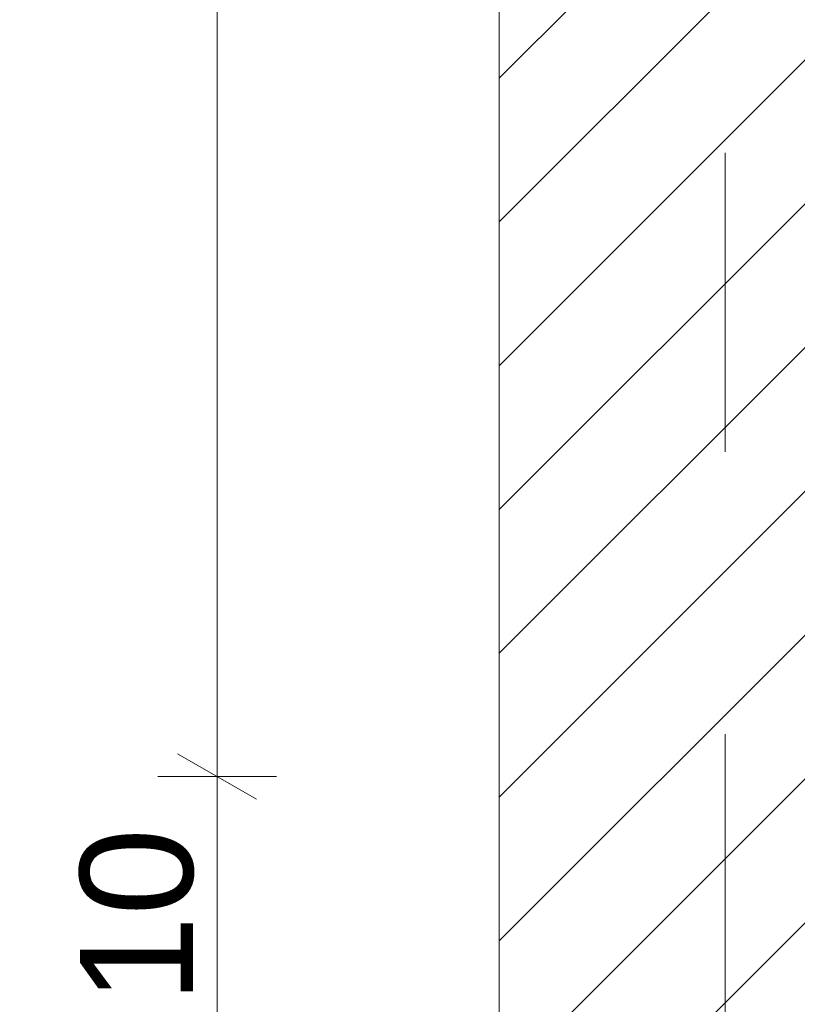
# Model space of a CAD drawing. Header units: metres. Extents: x -3.5 to 65.3, y -10.9 to 16.7.
# Tile 98 of 165: x 39.88 to 40.156, y 3.829 to 4.178. Entities that reach past the tile are written whole.
import ezdxf

# ---------------------------------------------------------------- set-up
doc = ezdxf.new("R2010")
doc.units = ezdxf.units.M
doc.header["$MEASUREMENT"] = 0
doc.linetypes.add('Strichlinie doppelt', pattern=[0.218722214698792, 0.105833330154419, -0.04233333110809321, 0.028222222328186, -0.04233333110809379])
doc.linetypes.add('Wipeout_Contour', pattern=[1, 0, -1])
for name, color, linetype in [('102 - Bemaßung_ Beschriftung.Detail_ Ausschnitt', 7, 'Continuous'), ('451 - Universal.Achsen Raster', 7, 'Continuous'), ('605 - Struktur.Wand Innen', 7, 'Continuous'), ('650 - Abdeckung.Fußboden Aufbau', 7, 'Continuous')]:
    doc.layers.add(name, color=color, linetype=linetype)
doc.styles.add('ERSTELLTER_STIL_1', font='txt')
doc.dimstyles.new('ERSTELLTER_STIL__1', dxfattribs={"dimtxt": 0.04, "dimasz": 0.02128, "dimexe": 0.18, "dimexo": 0.0625, "dimgap": 0, "dimtad": 1, "dimzin": 0, "dimdsep": 46, "dimtxsty": 'ERSTELLTER_STIL_1', "dimblk": 'ARROWHEAD_2', "dimblk1": 'ARROWHEAD_2', "dimblk2": 'ARROWHEAD_2', "dimcen": 0.09, "dimse1": 1, "dimse2": 1, "dimclrd": 7, "dimclre": 7, "dimclrt": 7, "dimazin": 0, "dimtfac": 1, "dimtdec": 4, "dimtmove": 0, "dimatfit": 3, "dimfxl": 1, "dimtolj": 1, "dimtzin": 0, "dimarcsym": 0})

# ---------------------------------------------------------------- blocks, each defined once
blk = doc.blocks.new('*D219')
at = {"layer": '102 - Bemaßung_ Beschriftung.Detail_ Ausschnitt', "color": 7, "linetype": 'Continuous', "lineweight": 5}
for p, q in [((39.93602500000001, 3.918081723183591), (39.96402500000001, 3.901915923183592)), ((39.97102500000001, 3.909998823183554), (39.92902500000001, 3.909998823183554)), ((39.95002500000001, 3.809998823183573), (39.95002500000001, 3.909998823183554)), ((39.93602500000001, 3.818081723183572), (39.96402500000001, 3.801915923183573)), ((39.97102500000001, 3.809998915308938), (39.92902500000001, 3.809998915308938)), ((39.95002500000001, 0.2549999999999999), (39.95002500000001, 3.809998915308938))]:
    blk.add_line(p, q, dxfattribs=at)
at = {"color": 254, "linetype": 'Wipeout_Contour', "lineweight": 0, "ltscale": 160.4450248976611}
blk.add_wipeout([(39.949524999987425, 3.822144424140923), (39.949524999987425, 3.8978532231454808), (39.89452500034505, 3.8978532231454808), (39.89452500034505, 3.822144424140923)], dxfattribs=at).dxf.layer = '102 - Bemaßung_ Beschriftung.Detail_ Ausschnitt'
at = {"layer": '102 - Bemaßung_ Beschriftung.Detail_ Ausschnitt', "color": 7, "lineweight": 5, "insert": (39.94202500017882, 3.829644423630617), "char_height": 0.04, "attachment_point": 7, "rotation": 90, "style": 'ERSTELLTER_STIL_1'}
blk.add_mtext('\\A1;{\\pql;\\fArial|b0|i0|c0|p38;10}', dxfattribs=at)
blk = doc.blocks.new('ARROWHEAD_2')
at = {"color": 0, "linetype": 'Continuous', "lineweight": 0}
for p, q in [((-0.3781315, -0.655), (0.3781315, 0.655)), ((0, 0), (-1, 0))]:
    blk.add_line(p, q, dxfattribs=at)
blk = doc.blocks.new('*D220')
at = {"layer": '102 - Bemaßung_ Beschriftung.Detail_ Ausschnitt', "color": 7, "linetype": 'Continuous', "lineweight": 5}
for p, q in [((39.95002500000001, 5.760000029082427), (39.95002500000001, 5.773692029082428)), ((39.96402500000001, 5.751917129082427), (39.93602500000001, 5.768082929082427)), ((39.97102500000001, 5.760000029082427), (39.92902500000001, 5.760000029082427)), ((39.95002500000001, 3.909998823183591), (39.95002500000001, 5.760000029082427)), ((39.93602500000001, 3.918081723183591), (39.96402500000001, 3.901915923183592))]:
    blk.add_line(p, q, dxfattribs=at)
at = {"layer": '102 - Bemaßung_ Beschriftung.Detail_ Ausschnitt', "color": 7, "lineweight": 5, "insert": (39.94202500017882, 4.78178787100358), "char_height": 0.04, "attachment_point": 7, "rotation": 90, "style": 'ERSTELLTER_STIL_1'}
blk.add_mtext('\\A1;{\\pql;\\fArial|b0|i0|c0|p38;1,85}', dxfattribs=at)

msp = doc.modelspace()

# ---------------------------------------------------------------- linework, layer by layer
at = {"layer": '650 - Abdeckung.Fußboden Aufbau', "color": 7, "linetype": 'Continuous', "lineweight": 13, "flags": 128}
msp.add_lwpolyline([(36.60000000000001, 0.7099822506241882), (36.6899890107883, 0.7099822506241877), (36.6899890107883, 0.2549999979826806), (39.96998900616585, 0.2549999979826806), (39.96998900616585, 0.7099822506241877), (40.05002502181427, 0.7099822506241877), (40.05002502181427, 5.189982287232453), (39.96998900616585, 5.189982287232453), (39.96998900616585, 5.82), (39.51784851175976, 5.82)], dxfattribs=at)
msp.add_lwpolyline([(36.60000000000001, 0.7099822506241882), (36.6899890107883, 0.7099822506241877), (36.6899890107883, 0.2549999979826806), (39.96998900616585, 0.2549999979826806), (39.96998900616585, 0.7099822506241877), (40.05002502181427, 0.7099822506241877), (40.05002502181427, 5.189982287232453), (39.96998900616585, 5.189982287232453), (39.96998900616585, 5.82), (39.51784851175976, 5.82)], dxfattribs=at)

# ---------------------------------------------------------------- next in the draw order: wipeouts: each hides what was drawn before it
at = {"color": 254, "linetype": 'Wipeout_Contour', "lineweight": 0, "ltscale": 161.5203915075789}
msp.add_wipeout([(40.199999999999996, 3.7049996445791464), (40.199999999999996, 5.1999822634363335), (40.05, 5.1999822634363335), (40.05, 3.7049996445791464)], dxfattribs=at).dxf.layer = '605 - Struktur.Wand Innen'

# ---------------------------------------------------------------- next in the draw order: hatches: boundary and pattern name
at = {"layer": '605 - Struktur.Wand Innen', "linetype": 'Continuous', "lineweight": 0, "true_color": 0x000000}
h = msp.add_hatch(dxfattribs=at)
h.set_pattern_fill('MW_Ziegel_0001', color=18, style=0, pattern_type=2)
h.set_pattern_definition([(44.99999999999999, (0, 0), (-0.02545584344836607, 0.02545584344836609), [])])
h.paths.add_polyline_path([(40.2, 3.704999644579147), (40.2, 5.199982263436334), (40.05, 5.199982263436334), (40.05, 3.704999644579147)])

# ---------------------------------------------------------------- next in the draw order: linework, layer by layer
at = {"layer": '605 - Struktur.Wand Innen', "color": 7, "linetype": 'Continuous', "lineweight": 18, "flags": 128}
msp.add_lwpolyline([(40.05, 5.199982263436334), (40.05, 3.819999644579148)], dxfattribs=at)

# ---------------------------------------------------------------- next in the draw order: dimensions: what is measured, and where the dimension line sits
at = {"layer": '102 - Bemaßung_ Beschriftung.Detail_ Ausschnitt', "color": 7, "linetype": 'Continuous', "lineweight": 5}
dim = msp.add_linear_dim(base=(39.95002500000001, 3.909998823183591), p1=(40.2, 3.809998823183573), p2=(40.2, 3.909998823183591), angle=90, dimstyle='ERSTELLTER_STIL__1', dxfattribs=at)
dim.commit()
dim.dimension.update_dxf_attribs({"geometry": '*D219', "text_midpoint": (39.92202500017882, 3.860138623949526), "dimtype": 160, "text_rotation": 90})

# ---------------------------------------------------------------- next in the draw order: linework, layer by layer
at = {"layer": '451 - Universal.Achsen Raster', "color": 160, "linetype": 'Strichlinie doppelt', "lineweight": 9, "true_color": 0x3232ff}
msp.add_line((40.12998899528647, -10.585), (40.12998899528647, 16.355), dxfattribs=at)

# ---------------------------------------------------------------- next in the draw order: dimensions: what is measured, and where the dimension line sits
at = {"layer": '102 - Bemaßung_ Beschriftung.Detail_ Ausschnitt', "color": 7, "linetype": 'Continuous', "lineweight": 5}
dim = msp.add_linear_dim(base=(39.95002500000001, 5.760000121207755), p1=(40.2, 3.909998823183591), p2=(42.33499121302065, 5.760000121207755), angle=90, dimstyle='ERSTELLTER_STIL__1', dxfattribs=at)
dim.commit()
dim.dimension.update_dxf_attribs({"geometry": '*D220', "text_midpoint": (39.92202500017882, 4.833740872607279), "dimtype": 160, "text_rotation": 90})

doc.saveas('drawing.dxf')
